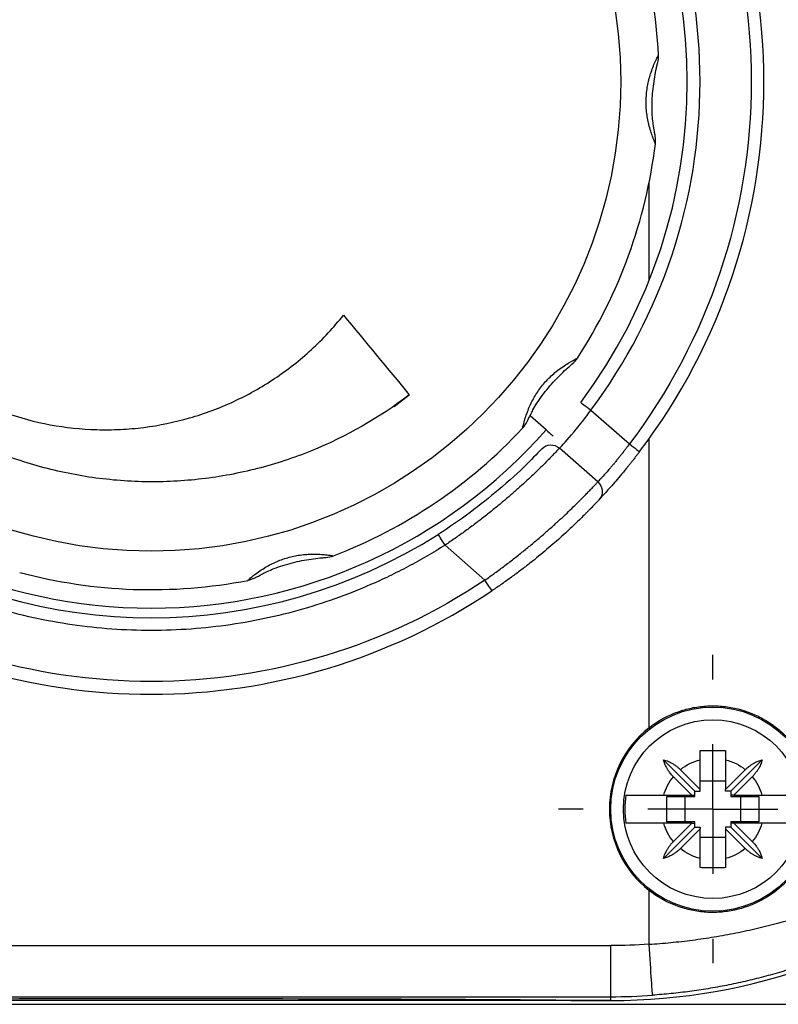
# Model space of a CAD drawing. Header units: millimetres. Extents: x 13 to 546, y 13 to 419.
# Tile 4 of 19: x 74 to 103, y 127 to 166. Entities that reach past the tile are written whole.
import ezdxf

# ---------------------------------------------------------------- set-up
doc = ezdxf.new("R2010")
doc.units = ezdxf.units.MM
doc.header["$LTSCALE"] = 2
doc.linetypes.add('SLD-Center', pattern=[19.05, 15.24, -1.27, 1.27, -1.27])
doc.layers.add('CENTER', color=40, linetype='SLD-Center')

# ---------------------------------------------------------------- blocks, each defined once
blk = doc.blocks.new('SW_CENTERMARKSYMBOL_5')
at = {"layer": 'CENTER', "color": 0}
for p, q in [((0, 5.08), (0, 6.04)), ((0, 0), (0, 2.54)), ((-5.08, 0), (-6.04, 0)), ((0, 0), (-2.54, 0)), ((0, 0), (0, -2.54)), ((0, 0), (2.54, 0)), ((5.08, 0), (6.04, 0)), ((0, -5.08), (0, -6.04))]:
    blk.add_line(p, q, dxfattribs=at)

msp = doc.modelspace()

# ---------------------------------------------------------------- linework, layer by layer
for p, q in [((98.174, 155.702), (98.174, 159.526)), ((88.201, 150.766), (88.788, 151.228)), ((95.9, 150.632), (97.405, 149.305)), ((94.142, 149.855), (93.515, 150.408)), ((98.174, 138.182), (98.174, 149.505)), ((96.165, 147.816), (94.665, 149.14)), ((91.746, 143.968), (90.189, 145.34)), ((99.974, 135.696), (98.737, 136.933)), ((100.174, 135.771), (100.174, 136.933)), ((101.174, 136.933), (101.174, 135.771)), ((101.374, 135.696), (102.61, 136.933)), ((99.849, 135.546), (99.129, 136.266)), ((99.404, 136.541), (100.174, 135.771)), ((101.174, 135.771), (101.944, 136.541)), ((102.219, 136.266), (101.499, 135.546)), ((101.174, 136.096), (100.174, 136.096)), ((98.751, 135.546), (99.849, 135.546)), ((98.874, 135.496), (99.974, 135.496)), ((98.874, 134.496), (98.874, 135.496)), ((99.574, 135.496), (99.574, 134.496)), ((99.849, 135.546), (99.974, 135.546)), ((99.974, 135.696), (100.174, 135.696)), ((99.974, 135.546), (99.974, 135.696)), ((99.974, 135.496), (99.974, 135.546)), ((100.174, 135.696), (100.174, 135.771)), ((101.174, 135.696), (101.174, 135.771)), ((101.374, 135.696), (101.174, 135.696)), ((101.374, 135.696), (101.374, 135.546)), ((101.499, 135.546), (101.374, 135.546)), ((101.374, 135.546), (101.374, 135.496)), ((101.374, 135.496), (102.473, 135.496)), ((101.499, 135.546), (102.597, 135.546)), ((101.774, 134.496), (101.774, 135.496)), ((102.473, 135.496), (102.473, 134.496)), ((99.974, 134.296), (98.737, 133.06)), ((99.849, 134.446), (98.751, 134.446)), ((99.974, 134.496), (98.874, 134.496)), ((99.129, 133.726), (99.849, 134.446)), ((99.849, 134.446), (99.974, 134.446)), ((99.974, 134.446), (99.974, 134.496)), ((99.974, 134.296), (99.974, 134.446)), ((99.974, 134.296), (100.174, 134.296)), ((100.174, 134.296), (100.174, 134.221)), ((101.174, 134.296), (101.174, 134.221)), ((101.374, 134.296), (101.174, 134.296)), ((102.473, 134.496), (101.374, 134.496)), ((101.374, 134.496), (101.374, 134.446)), ((101.499, 134.446), (101.374, 134.446)), ((101.374, 134.446), (101.374, 134.296)), ((101.374, 134.296), (102.61, 133.06)), ((101.499, 134.446), (102.219, 133.726)), ((102.597, 134.446), (101.499, 134.446)), ((100.174, 134.221), (99.404, 133.451)), ((100.174, 133.06), (100.174, 134.221)), ((100.174, 133.896), (101.174, 133.896)), ((101.944, 133.451), (101.174, 134.221)), ((101.174, 134.221), (101.174, 133.06)), ((98.174, 129.7), (98.174, 131.811)), ((60.674, 129.648), (96.674, 129.648)), ((96.674, 127.648), (96.674, 129.648)), ((60.674, 127.648), (96.674, 127.648)), ((95.112, 127.496), (62.235, 127.496)), ((67.674, 127.352), (89.674, 127.352)), ((89.674, 127.352), (89.674, 127.349)), ((89.674, 127.349), (115.974, 127.349)), ((95.112, 127.499), (95.112, 127.496)), ((95.934, 127.496), (95.112, 127.496)), ((96.674, 127.496), (95.934, 127.496)), ((95.934, 127.496), (96.674, 127.496)), ((96.674, 127.496), (96.674, 127.648))]:
    msp.add_line(p, q)
for centre, radius in [((78.674, 163.496), 18.39), ((100.674, 134.996), 4), ((100.674, 134.996), 3.5)]:
    msp.add_circle(centre, radius)
for centre, radius, start, end in [((78.674, 163.496), 24, 322.8512, 37.1488), ((78.674, 163.496), 21, 323.2484, 36.7516), ((78.674, 163.496), 19.9, 3.0261, 28.9829), ((78.674, 163.496), 19.9, 327.0261, 352.9829), ((78.674, 163.496), 20.624, 221.5, 318.5904), ((78.674, 163.496), 19.9, 291.0261, 316.9829), ((96.674, 150.996), 23.5, 270, 348.3128), ((96.674, 150.996), 23.5, 270, 348.3128), ((78.674, 163.496), 21, 237.7047, 302.3857), ((78.674, 163.496), 19.9, 255.0261, 280.9829), ((78.674, 163.496), 24, 236.2925, 303.7979), ((100.674, 134.996), 4.049, 128.1242, 231.8758), ((96.674, 150.996), 23.349, 270, 274.029)]:
    msp.add_arc(centre, radius, start, end)
for centre, major_axis, start_param, end_param in [((78.674, 127.457), (18, 0), 0.419613, 2.721979), ((95.934, 127.502), (0.9, 0), 3.561206, 4.712389)]:
    msp.add_ellipse(centre, major_axis=major_axis, ratio=0.005818, start_param=start_param, end_param=end_param)
for points, knots in [([(97.405, 177.688), (100.499, 173.604), (102.174, 168.62), (102.174, 158.373), (100.499, 153.389), (97.405, 149.305)], [0, 0, 0, 0, 0.5, 0.5, 1, 1, 1, 1]), ([(95.9, 150.632), (98.675, 154.347), (100.174, 158.86), (100.174, 168.133), (98.675, 172.646), (95.9, 176.361)], [0, 0, 0, 0, 0.5, 0.5, 1, 1, 1, 1]), ([(98.062, 162.821), (98.064, 162.863), (98.068, 162.947), (98.08, 163.072), (98.095, 163.197), (98.122, 163.366), (98.167, 163.575), (98.239, 163.826), (98.324, 164.065), (98.403, 164.251), (98.463, 164.38), (98.501, 164.458), (98.528, 164.51), (98.543, 164.541), (98.545, 164.545), (98.546, 164.547)], [0, 0, 0, 0, 0.051014, 0.101862, 0.152762, 0.203928, 0.312102, 0.418861, 0.542557, 0.66571, 0.741769, 0.817345, 0.879873, 0.940444, 1, 1, 1, 1]), ([(98.379, 161.593), (98.377, 161.605), (98.373, 161.629), (98.356, 161.72), (98.326, 161.899), (98.295, 162.198), (98.288, 162.689), (98.325, 163.198), (98.397, 163.695), (98.441, 163.913), (98.463, 164.023)], [0, 0, 0, 0, 0.032058, 0.070113, 0.163764, 0.280426, 0.418701, 0.7061, 0.852053, 1, 1, 1, 1]), ([(98.463, 164.021), (98.476, 164.077), (98.495, 164.164), (98.514, 164.236), (98.516, 164.244), (98.517, 164.248)], [0, 0, 0, 0, 0.486175, 0.75445, 1, 1, 1, 1]), ([(98.425, 161.065), (98.424, 161.066), (98.424, 161.067), (98.419, 161.079), (98.411, 161.097), (98.401, 161.123), (98.382, 161.166), (98.353, 161.237), (98.303, 161.37), (98.238, 161.561), (98.169, 161.807), (98.115, 162.063), (98.078, 162.314), (98.058, 162.568), (98.06, 162.736), (98.062, 162.821)], [0, 0, 0, 0, 0.035733, 0.071676, 0.108037, 0.14502, 0.182816, 0.258293, 0.334424, 0.456711, 0.580909, 0.688691, 0.796358, 0.897882, 1, 1, 1, 1]), ([(98.416, 161.365), (98.416, 161.369), (98.414, 161.377), (98.401, 161.45), (98.388, 161.538), (98.379, 161.595)], [0, 0, 0, 0, 0.246169, 0.514554, 1, 1, 1, 1]), ([(72.955, 150.533), (74.122, 150.123), (75.322, 149.901), (76.861, 149.857), (77.171, 149.86), (77.784, 149.89), (78.089, 149.916), (78.997, 150.031), (79.595, 150.154), (80.479, 150.408), (80.773, 150.505), (81.351, 150.72), (81.633, 150.839), (82.465, 151.225), (82.997, 151.523), (84.014, 152.203), (84.503, 152.586), (85.408, 153.419), (85.827, 153.869), (86.212, 154.353)], [0, 0, 0, 0, 0.25, 0.25, 0.3125, 0.3125, 0.375, 0.375, 0.5, 0.5, 0.5625, 0.5625, 0.625, 0.625, 0.75, 0.75, 0.875, 0.875, 1, 1, 1, 1]), ([(93.224, 149.92), (93.224, 149.921), (93.224, 149.922), (93.227, 149.935), (93.232, 149.954), (93.238, 149.981), (93.249, 150.027), (93.267, 150.101), (93.304, 150.238), (93.364, 150.432), (93.453, 150.671), (93.559, 150.909), (93.714, 151.207), (93.953, 151.562), (94.299, 151.943), (94.632, 152.22), (94.906, 152.406), (95.079, 152.51), (95.203, 152.58), (95.28, 152.62), (95.332, 152.647), (95.362, 152.663), (95.366, 152.665), (95.368, 152.666)], [0, 0, 0, 0, 0.017896, 0.03589, 0.054087, 0.072589, 0.091493, 0.129306, 0.167362, 0.228648, 0.290716, 0.344671, 0.398517, 0.500217, 0.601955, 0.709235, 0.771125, 0.832742, 0.870797, 0.908611, 0.939896, 0.970202, 1, 1, 1, 1]), ([(94.992, 152.289), (95.036, 152.327), (95.102, 152.386), (95.159, 152.433), (95.166, 152.439), (95.169, 152.441)], [0, 0, 0, 0, 0.486145, 0.754438, 1, 1, 1, 1]), ([(93.497, 150.374), (93.502, 150.385), (93.513, 150.407), (93.553, 150.49), (93.634, 150.653), (93.784, 150.913), (94.068, 151.315), (94.397, 151.705), (94.747, 152.065), (94.911, 152.215), (94.993, 152.29)], [0, 0, 0, 0, 0.032059, 0.070115, 0.163766, 0.280425, 0.418692, 0.706086, 0.852044, 1, 1, 1, 1]), ([(88.788, 151.228), (87.603, 150.321), (86.324, 149.592), (84.269, 148.758), (83.556, 148.523), (82.123, 148.156), (81.399, 148.021), (79.937, 147.849), (79.199, 147.811), (77.708, 147.836), (76.969, 147.899), (75.514, 148.12), (74.795, 148.279), (73.376, 148.694), (72.674, 148.951), (71.992, 149.255)], [0, 0, 0, 0, 0.25, 0.25, 0.375, 0.375, 0.5, 0.5, 0.625, 0.625, 0.75, 0.75, 0.875, 0.875, 1, 1, 1, 1]), ([(95.5, 150.931), (95.5, 150.931), (95.542, 150.9), (95.692, 150.787), (95.794, 150.711), (95.9, 150.632)], [0, 0, 0, 0, 0.5, 0.5, 1, 1, 1, 1]), ([(98.174, 129.7), (98.316, 129.71), (98.6, 129.73), (99.027, 129.768), (99.453, 129.813), (99.879, 129.865), (100.304, 129.925), (100.729, 129.991), (101.154, 130.065), (101.577, 130.146), (102, 130.234), (102.421, 130.329), (102.841, 130.431), (103.914, 130.711), (105.63, 131.268), (107.815, 132.223), (109.849, 133.354), (111.651, 134.592), (113.294, 135.964), (115.165, 137.842), (117.135, 140.43), (118.526, 143.158), (119.233, 145.192), (119.545, 146.33), (119.748, 147.219), (119.903, 148.081), (120.003, 148.838), (120.061, 149.424), (120.09, 149.832), (120.108, 150.156), (120.117, 150.398), (120.123, 150.615), (120.126, 150.808), (120.127, 150.935), (120.127, 150.996)], [0, 0, 0, 0, 0.010558, 0.021137, 0.031739, 0.042368, 0.053026, 0.063716, 0.074441, 0.085204, 0.096007, 0.106853, 0.117745, 0.128686, 0.191014, 0.256276, 0.317841, 0.382337, 0.442955, 0.507436, 0.625677, 0.755283, 0.816921, 0.848848, 0.878493, 0.912222, 0.939863, 0.956452, 0.970287, 0.978306, 0.985291, 0.990582, 0.995453, 1, 1, 1, 1]), ([(120.131, 150.996), (120.131, 150.957), (120.131, 150.878), (120.13, 150.757), (120.128, 150.632), (120.126, 150.503), (120.122, 150.369), (120.118, 150.232), (120.112, 150.09), (120.106, 149.944), (120.092, 149.681), (120.066, 149.281), (120.02, 148.76), (119.955, 148.184), (119.866, 147.538), (119.735, 146.759), (119.553, 145.883), (119.242, 144.64), (118.744, 143.065), (117.998, 141.261), (117.08, 139.477), (116.027, 137.796), (114.315, 135.528), (111.773, 132.968), (108.561, 130.782), (105.727, 129.42), (103.925, 128.777), (102.658, 128.421), (101.939, 128.243), (101.217, 128.089), (100.493, 127.958), (99.767, 127.85), (99.041, 127.763), (98.556, 127.725), (98.314, 127.705)], [0, 0, 0, 0, 0.002874, 0.005872, 0.009012, 0.01231, 0.015779, 0.01943, 0.023273, 0.027318, 0.031571, 0.045697, 0.062608, 0.079439, 0.100006, 0.124312, 0.155108, 0.185925, 0.247527, 0.313092, 0.370894, 0.435047, 0.495004, 0.6264, 0.745134, 0.81021, 0.872141, 0.890793, 0.909291, 0.927648, 0.945882, 0.964008, 0.982042, 1, 1, 1, 1]), ([(94.665, 149.14), (94.752, 149.23), (95.135, 149.633), (95.681, 150.325), (95.9, 150.632)], [0, 0, 0, 0, 0.1884058, 0.3297101, 0.3297101, 0.3297101, 0.3297101]), ([(93.393, 150.168), (93.395, 150.172), (93.398, 150.179), (93.431, 150.246), (93.471, 150.325), (93.498, 150.375)], [0, 0, 0, 0, 0.246177, 0.514571, 1, 1, 1, 1]), ([(94.142, 149.855), (94.234, 149.773), (94.304, 149.712), (94.399, 149.628), (94.424, 149.606), (94.424, 149.606)], [0, 0, 0, 0, 0.5, 0.5, 1, 1, 1, 1]), ([(97.405, 149.305), (97.378, 149.269), (97.324, 149.195), (97.242, 149.086), (97.157, 148.975), (97.071, 148.865), (96.984, 148.756), (96.897, 148.649), (96.811, 148.543), (96.725, 148.441), (96.617, 148.314), (96.483, 148.161), (96.361, 148.025), (96.27, 147.927), (96.208, 147.861), (96.18, 147.831), (96.165, 147.816)], [0, 0, 0, 0, 0.051248, 0.103569, 0.156968, 0.211451, 0.267022, 0.323685, 0.381445, 0.440307, 0.500273, 0.614948, 0.749904, 0.833269, 0.916634, 1, 1, 1, 1]), ([(97.405, 149.305), (97.511, 149.225), (97.612, 149.148), (97.761, 149.035), (97.803, 149.003), (97.803, 149.003)], [0, 0, 0, 0, 0.5, 0.5, 1, 1, 1, 1]), ([(93.98, 149.119), (93.747, 148.87), (92.701, 147.761), (90.785, 146.31), (89.922, 145.763)], [0, 0, 0, 0, 0.4185634, 0.732486, 0.732486, 0.732486, 0.732486]), ([(94.665, 149.14), (94.651, 149.125), (94.623, 149.095), (94.575, 149.044), (94.524, 148.99), (94.469, 148.932), (94.411, 148.872), (94.352, 148.81), (94.291, 148.747), (94.229, 148.684), (94.167, 148.62), (93.991, 148.443), (93.669, 148.127), (93.212, 147.701), (92.809, 147.345), (92.477, 147.06), (92.126, 146.771), (91.761, 146.479), (91.382, 146.187), (90.993, 145.899), (90.595, 145.615), (90.325, 145.432), (90.189, 145.34)], [0, 0, 0, 0, 0.02955, 0.058105, 0.085664, 0.112227, 0.137794, 0.162366, 0.185943, 0.208524, 0.230111, 0.250703, 0.381474, 0.500673, 0.564361, 0.627632, 0.690511, 0.753025, 0.815203, 0.877072, 0.938662, 1, 1, 1, 1]), ([(97.803, 149.003), (97.775, 148.966), (97.719, 148.892), (97.634, 148.782), (97.549, 148.673), (97.464, 148.565), (97.379, 148.458), (97.238, 148.284), (97.045, 148.052), (96.815, 147.783), (96.609, 147.548), (96.454, 147.376), (96.343, 147.254), (96.264, 147.169), (96.228, 147.131), (96.211, 147.112)], [0, 0, 0, 0, 0.041823, 0.083555, 0.12532, 0.167244, 0.20945, 0.252059, 0.378023, 0.502843, 0.627153, 0.751926, 0.83527, 0.917617, 1, 1, 1, 1]), ([(91.746, 143.968), (91.812, 144.015), (91.946, 144.108), (92.143, 144.251), (92.34, 144.396), (92.535, 144.542), (92.727, 144.689), (92.918, 144.837), (93.105, 144.985), (93.29, 145.134), (93.472, 145.282), (93.651, 145.431), (93.825, 145.578), (93.996, 145.724), (94.162, 145.869), (94.324, 146.011), (94.481, 146.152), (94.771, 146.416), (95.177, 146.801), (95.522, 147.144), (95.737, 147.364), (95.859, 147.491), (95.975, 147.613), (96.082, 147.726), (96.137, 147.785), (96.165, 147.816)], [0, 0, 0, 0, 0.030637, 0.061338, 0.092106, 0.122943, 0.153854, 0.184841, 0.215906, 0.247053, 0.278285, 0.309605, 0.341015, 0.372518, 0.404117, 0.435816, 0.467616, 0.499521, 0.618704, 0.749441, 0.791589, 0.837719, 0.88783, 0.941923, 1, 1, 1, 1]), ([(96.211, 147.112), (96.197, 147.097), (96.169, 147.067), (96.119, 147.014), (96.063, 146.955), (96.001, 146.89), (95.931, 146.818), (95.855, 146.739), (95.772, 146.655), (95.594, 146.475), (95.284, 146.169), (94.779, 145.697), (94.188, 145.179), (93.631, 144.723), (93.157, 144.357), (92.789, 144.084), (92.411, 143.815), (92.153, 143.64), (92.024, 143.552)], [0, 0, 0, 0, 0.030747, 0.061451, 0.09217, 0.122961, 0.153881, 0.184986, 0.216332, 0.247973, 0.372745, 0.497033, 0.621357, 0.747579, 0.810816, 0.873706, 0.936638, 1, 1, 1, 1]), ([(90.189, 145.34), (90.118, 145.452), (90.05, 145.56), (89.95, 145.718), (89.922, 145.763), (89.922, 145.763)], [0, 0, 0, 0, 0.5, 0.5, 1, 1, 1, 1]), ([(90.189, 145.34), (90.071, 145.266), (89.835, 145.118), (89.475, 144.905), (89.112, 144.698), (88.744, 144.499), (88.373, 144.307), (87.998, 144.122), (87.29, 143.79), (86.232, 143.35), (84.791, 142.866), (83.309, 142.483), (81.279, 142.111), (78.691, 141.921), (76.102, 142.107), (74.071, 142.476), (72.589, 142.857), (71.147, 143.338), (69.992, 143.816), (69.097, 144.242), (68.448, 144.579), (67.809, 144.937), (67.394, 145.194), (67.187, 145.322)], [0, 0, 0, 0, 0.0172511, 0.0344867, 0.0517134, 0.0689378, 0.0861663, 0.1034055, 0.1206618, 0.1828081, 0.2449764, 0.308411, 0.371867, 0.5000019, 0.6281368, 0.6915714, 0.7550275, 0.8171738, 0.879342, 0.90952, 0.9396656, 0.9698139, 1, 1, 1, 1]), ([(82.465, 143.961), (82.466, 143.961), (82.467, 143.962), (82.476, 143.97), (82.491, 143.983), (82.512, 144.001), (82.548, 144.032), (82.607, 144.082), (82.718, 144.171), (82.879, 144.293), (83.154, 144.477), (83.536, 144.681), (84.018, 144.86), (84.437, 144.948), (84.771, 144.981), (85.032, 144.99), (85.287, 144.983), (85.489, 144.966), (85.63, 144.949), (85.716, 144.936), (85.773, 144.928), (85.807, 144.922), (85.812, 144.922), (85.814, 144.921)], [0, 0, 0, 0, 0.017854, 0.03582, 0.054005, 0.072511, 0.091433, 0.129243, 0.167314, 0.228933, 0.290836, 0.398116, 0.499848, 0.601538, 0.655375, 0.709341, 0.771405, 0.832696, 0.870739, 0.908557, 0.939816, 0.970141, 1, 1, 1, 1]), ([(82.954, 144.168), (82.964, 144.173), (82.986, 144.184), (83.066, 144.229), (83.227, 144.312), (83.502, 144.434), (83.967, 144.593), (84.463, 144.715), (84.957, 144.8), (85.179, 144.825), (85.29, 144.838)], [0, 0, 0, 0, 0.032029, 0.070086, 0.163766, 0.280207, 0.418393, 0.705719, 0.852001, 1, 1, 1, 1]), ([(85.289, 144.838), (85.346, 144.843), (85.434, 144.851), (85.508, 144.856), (85.517, 144.857), (85.52, 144.857)], [0, 0, 0, 0, 0.485873, 0.753999, 1, 1, 1, 1]), ([(91.746, 143.968), (87.883, 141.382), (83.34, 140), (74.044, 139.993), (69.499, 141.368), (65.632, 143.947)], [0, 0, 0, 0, 0.5, 0.5, 1, 1, 1, 1]), ([(82.748, 144.062), (82.751, 144.064), (82.759, 144.067), (82.824, 144.102), (82.903, 144.142), (82.955, 144.168)], [0, 0, 0, 0, 0.245667, 0.514126, 1, 1, 1, 1]), ([(92.024, 143.552), (92.024, 143.552), (91.995, 143.596), (91.89, 143.752), (91.82, 143.858), (91.746, 143.968)], [0, 0, 0, 0, 0.5, 0.5, 1, 1, 1, 1]), ([(98.174, 138.182), (98.475, 138.419), (98.803, 138.608), (99.332, 138.822), (99.515, 138.881), (99.882, 138.972), (100.068, 139.004), (100.443, 139.043), (100.634, 139.049), (101.013, 139.035), (101.199, 139.015), (101.752, 138.916), (102.115, 138.797), (102.617, 138.551), (102.779, 138.458), (103.088, 138.249), (103.238, 138.132), (103.655, 137.757), (103.895, 137.472), (104.299, 136.83), (104.452, 136.487), (104.61, 135.942), (104.651, 135.753), (104.704, 135.378), (104.717, 135.189), (104.718, 134.811), (104.704, 134.62), (104.651, 134.242), (104.611, 134.057), (104.455, 133.513), (104.298, 133.162), (103.999, 132.686), (103.889, 132.535), (103.648, 132.247), (103.516, 132.111), (103.099, 131.736), (102.789, 131.526), (102.113, 131.195), (101.759, 131.079), (101.203, 130.978), (101.013, 130.958), (100.637, 130.943), (100.449, 130.949), (100.074, 130.988), (99.885, 131.02), (99.516, 131.112), (99.336, 131.17), (98.81, 131.381), (98.476, 131.574), (98.174, 131.811)], [0, 0, 0, 0, 0.0625, 0.0625, 0.09375, 0.09375, 0.125, 0.125, 0.15625, 0.15625, 0.1875, 0.1875, 0.25, 0.25, 0.28125, 0.28125, 0.3125, 0.3125, 0.375, 0.375, 0.4375, 0.4375, 0.46875, 0.46875, 0.5, 0.5, 0.53125, 0.53125, 0.5625, 0.5625, 0.625, 0.625, 0.65625, 0.65625, 0.6875, 0.6875, 0.75, 0.75, 0.8125, 0.8125, 0.84375, 0.84375, 0.875, 0.875, 0.90625, 0.90625, 0.9375, 0.9375, 1, 1, 1, 1]), ([(100.174, 137.29), (100.258, 137.291), (100.424, 137.294), (100.674, 137.294), (100.923, 137.294), (101.09, 137.291), (101.174, 137.29)], [0, 0, 0, 0, 0.2526, 0.5, 0.7474, 1, 1, 1, 1]), ([(100.174, 136.933), (100.174, 136.971), (100.174, 137.05), (100.174, 137.169), (100.174, 137.249), (100.174, 137.29)], [0, 0, 0, 0, 0.320324, 0.6536711, 1, 1, 1, 1]), ([(101.174, 137.29), (101.174, 137.249), (101.174, 137.169), (101.174, 137.05), (101.174, 136.971), (101.174, 136.933)], [0, 0, 0, 0, 0.3463289, 0.679676, 1, 1, 1, 1]), ([(98.737, 136.933), (98.77, 136.923), (98.835, 136.904), (98.929, 136.866), (99.023, 136.821), (99.12, 136.766), (99.222, 136.697), (99.318, 136.623), (99.377, 136.567), (99.404, 136.541)], [0, 0, 0, 0, 0.141355, 0.275038, 0.401411, 0.548922, 0.700714, 0.861729, 1, 1, 1, 1]), ([(99.129, 136.266), (99.113, 136.283), (99.079, 136.318), (99.029, 136.377), (98.972, 136.45), (98.913, 136.536), (98.848, 136.646), (98.785, 136.779), (98.754, 136.88), (98.737, 136.933)], [0, 0, 0, 0, 0.085588, 0.18042, 0.284735, 0.429237, 0.571638, 0.773114, 1, 1, 1, 1]), ([(101.944, 136.541), (101.96, 136.557), (101.995, 136.591), (102.054, 136.641), (102.127, 136.698), (102.213, 136.757), (102.323, 136.822), (102.456, 136.885), (102.557, 136.916), (102.61, 136.933)], [0, 0, 0, 0, 0.085588, 0.18042, 0.284735, 0.429237, 0.571638, 0.773114, 1, 1, 1, 1]), ([(102.61, 136.933), (102.6, 136.9), (102.581, 136.835), (102.543, 136.741), (102.499, 136.647), (102.444, 136.55), (102.375, 136.449), (102.3, 136.352), (102.245, 136.294), (102.219, 136.266)], [0, 0, 0, 0, 0.141355, 0.275038, 0.401411, 0.548922, 0.700714, 0.861729, 1, 1, 1, 1]), ([(97.272, 135.546), (97.263, 135.486), (97.246, 135.364), (97.231, 135.18), (97.229, 135.058), (97.228, 134.996)], [0, 0, 0, 0, 0.333492, 0.666508, 1, 1, 1, 1]), ([(97.272, 135.546), (97.284, 135.546), (97.308, 135.546), (97.354, 135.546), (97.408, 135.546), (97.468, 135.546), (97.534, 135.546), (97.605, 135.546), (97.681, 135.546), (97.759, 135.546), (97.841, 135.547), (97.924, 135.547), (98.009, 135.547), (98.094, 135.547), (98.18, 135.547), (98.265, 135.547), (98.35, 135.547), (98.433, 135.547), (98.515, 135.547), (98.596, 135.546), (98.674, 135.546), (98.726, 135.546), (98.751, 135.546)], [0, 0, 0, 0, 0.061655, 0.122057, 0.181214, 0.239135, 0.295825, 0.35129, 0.405533, 0.458559, 0.51037, 0.560966, 0.610348, 0.658516, 0.70547, 0.751207, 0.795727, 0.839027, 0.881106, 0.921962, 0.961594, 1, 1, 1, 1]), ([(102.597, 135.546), (102.639, 135.546), (102.727, 135.546), (102.861, 135.547), (102.999, 135.547), (103.141, 135.547), (103.284, 135.547), (103.426, 135.547), (103.564, 135.546), (103.695, 135.546), (103.816, 135.546), (103.923, 135.546), (104.014, 135.546), (104.055, 135.546), (104.075, 135.546)], [0, 0, 0, 0, 0.064702, 0.132805, 0.204302, 0.279185, 0.357446, 0.439078, 0.52408, 0.612455, 0.704212, 0.79937, 0.897955, 1, 1, 1, 1]), ([(97.228, 134.996), (97.229, 134.935), (97.231, 134.812), (97.246, 134.629), (97.263, 134.507), (97.272, 134.446)], [0, 0, 0, 0, 0.333492, 0.666508, 1, 1, 1, 1]), ([(98.751, 134.446), (98.708, 134.446), (98.621, 134.446), (98.487, 134.446), (98.348, 134.446), (98.206, 134.446), (98.064, 134.446), (97.922, 134.446), (97.784, 134.446), (97.653, 134.446), (97.531, 134.446), (97.425, 134.446), (97.334, 134.446), (97.293, 134.446), (97.272, 134.446)], [0, 0, 0, 0, 0.064702, 0.132805, 0.204302, 0.279185, 0.357446, 0.439078, 0.52408, 0.612455, 0.704212, 0.79937, 0.897955, 1, 1, 1, 1]), ([(104.075, 134.446), (104.063, 134.446), (104.04, 134.446), (103.993, 134.446), (103.94, 134.446), (103.879, 134.446), (103.813, 134.446), (103.742, 134.446), (103.667, 134.446), (103.588, 134.446), (103.507, 134.446), (103.424, 134.446), (103.339, 134.446), (103.253, 134.446), (103.168, 134.446), (103.082, 134.446), (102.998, 134.446), (102.914, 134.446), (102.832, 134.446), (102.752, 134.446), (102.673, 134.446), (102.622, 134.446), (102.597, 134.446)], [0, 0, 0, 0, 0.061655, 0.122057, 0.181214, 0.239135, 0.295825, 0.35129, 0.405533, 0.458559, 0.51037, 0.560966, 0.610348, 0.658516, 0.70547, 0.751207, 0.795727, 0.839027, 0.881106, 0.921962, 0.961594, 1, 1, 1, 1]), ([(98.737, 133.06), (98.747, 133.093), (98.766, 133.157), (98.804, 133.251), (98.849, 133.346), (98.904, 133.443), (98.973, 133.544), (99.047, 133.64), (99.103, 133.699), (99.129, 133.726)], [0, 0, 0, 0, 0.1413548, 0.2750376, 0.4014107, 0.5489222, 0.7007136, 0.8617294, 1, 1, 1, 1]), ([(102.219, 133.726), (102.235, 133.71), (102.269, 133.675), (102.319, 133.616), (102.375, 133.543), (102.434, 133.457), (102.499, 133.347), (102.562, 133.214), (102.594, 133.113), (102.61, 133.06)], [0, 0, 0, 0, 0.085588, 0.18042, 0.284735, 0.429237, 0.571638, 0.773114, 1, 1, 1, 1]), ([(99.404, 133.451), (99.387, 133.435), (99.352, 133.401), (99.293, 133.351), (99.22, 133.295), (99.134, 133.236), (99.024, 133.171), (98.891, 133.108), (98.79, 133.076), (98.737, 133.06)], [0, 0, 0, 0, 0.085588, 0.18042, 0.284735, 0.429237, 0.571638, 0.773114, 1, 1, 1, 1]), ([(102.61, 133.06), (102.577, 133.07), (102.513, 133.089), (102.419, 133.127), (102.324, 133.171), (102.227, 133.227), (102.126, 133.295), (102.03, 133.37), (101.971, 133.426), (101.944, 133.451)], [0, 0, 0, 0, 0.141355, 0.275038, 0.401411, 0.548922, 0.700714, 0.861729, 1, 1, 1, 1]), ([(100.174, 132.703), (100.174, 132.744), (100.174, 132.824), (100.174, 132.943), (100.174, 133.021), (100.174, 133.06)], [0, 0, 0, 0, 0.346329, 0.679676, 1, 1, 1, 1]), ([(101.174, 133.06), (101.174, 133.021), (101.174, 132.943), (101.174, 132.824), (101.174, 132.744), (101.174, 132.703)], [0, 0, 0, 0, 0.320324, 0.653671, 1, 1, 1, 1]), ([(101.174, 132.703), (101.09, 132.702), (100.923, 132.699), (100.674, 132.698), (100.424, 132.699), (100.258, 132.702), (100.174, 132.703)], [0, 0, 0, 0, 0.2526, 0.5, 0.7474, 1, 1, 1, 1]), ([(98.314, 127.705), (98.314, 127.708), (98.299, 127.92), (98.246, 128.668), (98.211, 129.173), (98.174, 129.7)], [0, 0, 0, 0, 0.5, 0.5, 1, 1, 1, 1])]:
    msp.add_open_spline(points, degree=3, knots=knots)
for points in [[(98.517, 164.248), (98.541, 164.345), (98.551, 164.447), (98.546, 164.547)], [(98.425, 161.065), (98.437, 161.165), (98.434, 161.267), (98.416, 161.365)], [(86.212, 154.353), (87.075, 153.306), (87.934, 152.265), (88.788, 151.228)], [(95.169, 152.441), (95.246, 152.505), (95.314, 152.581), (95.368, 152.666)], [(93.224, 149.92), (93.292, 149.994), (93.35, 150.078), (93.393, 150.168)], [(93.98, 149.119), (94.065, 149.209), (94.311, 149.319), (94.569, 149.225), (94.665, 149.14)], [(96.165, 147.816), (96.265, 147.728), (96.392, 147.47), (96.299, 147.206), (96.211, 147.112)], [(85.52, 144.857), (85.621, 144.864), (85.72, 144.885), (85.814, 144.921)], [(82.465, 143.961), (82.564, 143.98), (82.659, 144.014), (82.748, 144.062)], [(99.404, 136.541), (99.629, 136.726), (99.892, 136.86), (100.174, 136.933)], [(101.174, 136.933), (101.456, 136.86), (101.719, 136.726), (101.944, 136.541)], [(98.751, 135.546), (98.826, 135.81), (98.955, 136.055), (99.129, 136.266)], [(102.219, 136.266), (102.393, 136.055), (102.521, 135.81), (102.597, 135.546)], [(99.129, 133.726), (98.955, 133.938), (98.826, 134.183), (98.751, 134.446)], [(102.597, 134.446), (102.521, 134.183), (102.393, 133.938), (102.219, 133.726)], [(100.174, 133.06), (99.892, 133.133), (99.629, 133.266), (99.404, 133.451)], [(101.944, 133.451), (101.719, 133.266), (101.456, 133.133), (101.174, 133.06)], [(98.174, 129.7), (97.673, 129.665), (97.175, 129.648), (96.674, 129.648)]]:
    msp.add_open_spline(points, degree=3)

# ---------------------------------------------------------------- block references
at = {"layer": 'CENTER'}
msp.add_blockref('SW_CENTERMARKSYMBOL_5', (100.674, 134.996), dxfattribs=at)

doc.saveas('drawing.dxf')
